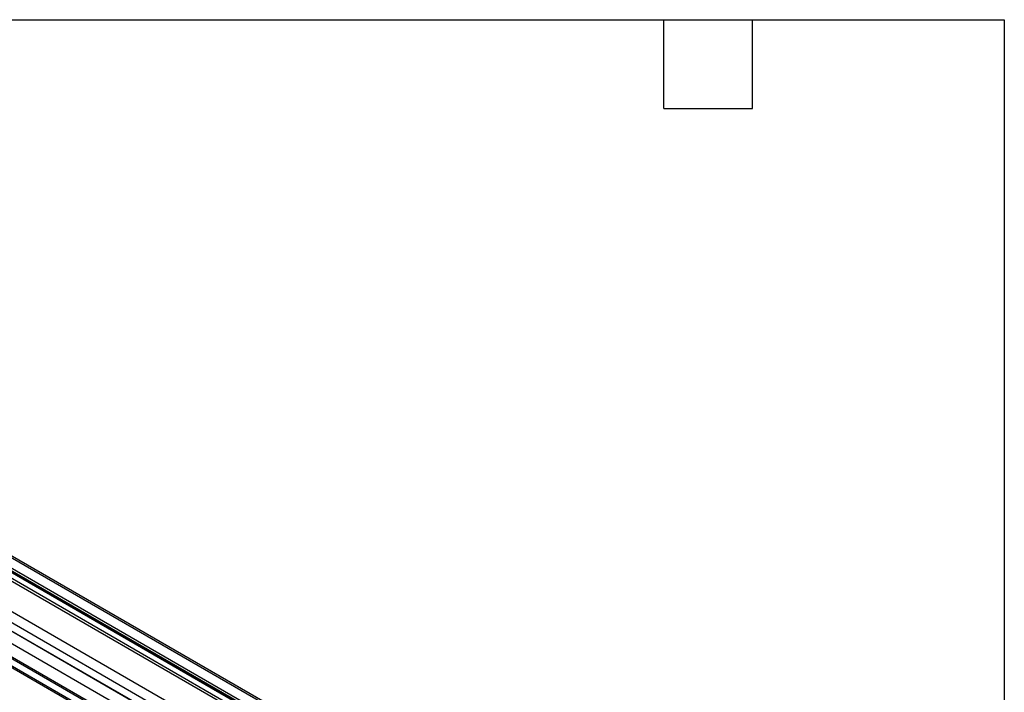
# Model space of a CAD drawing. Header units: millimetres. Extents: x 16 to 683, y 16 to 524.
# Tile 17 of 17: x 471 to 683, y 380 to 524. Entities that reach past the tile are written whole.
import ezdxf

# ---------------------------------------------------------------- set-up
doc = ezdxf.new("R2010")
doc.units = ezdxf.units.MM
doc.header["$LTSCALE"] = 2.5
doc.layers.add('TEXT', color=140, linetype='Continuous', lineweight=25)

msp = doc.modelspace()

# ---------------------------------------------------------------- linework, layer by layer
for p, q in [((312.871, 496.299), (666.425, 292.197)), ((666.579, 292.59), (313.026, 496.692)), ((315.023, 497.845), (668.577, 293.743)), ((669.077, 293.792), (315.523, 497.894)), ((310.692, 495.345), (664.246, 291.243)), ((664.996, 291.317), (311.442, 495.419)), ((312.899, 495.883), (666.452, 291.781)), ((312.991, 496.119), (666.545, 292.017)), ((658.517, 287.936), (304.964, 492.038)), ((303.91, 490.343), (657.464, 286.241)), ((303.776, 488.608), (657.329, 284.506)), ((303.917, 488.473), (657.47, 284.371)), ((659.932, 280.281), (306.379, 484.383)), ((657.329, 278.562), (303.776, 482.664)), ((657.47, 278.86), (303.917, 482.962)), ((303.91, 481.084), (657.464, 276.982)), ((304.214, 480.532), (657.767, 276.43))]:
    msp.add_line(p, q)
at = {"layer": 'TEXT'}
for p, q in [((15.875, 523.875), (682.625, 523.875)), ((609.6, 504.825), (609.6, 523.875)), ((628.65, 504.825), (628.65, 523.875)), ((682.625, 523.875), (682.625, 15.875)), ((609.6, 504.825), (628.65, 504.825))]:
    msp.add_line(p, q, dxfattribs=at)

doc.saveas('drawing.dxf')
